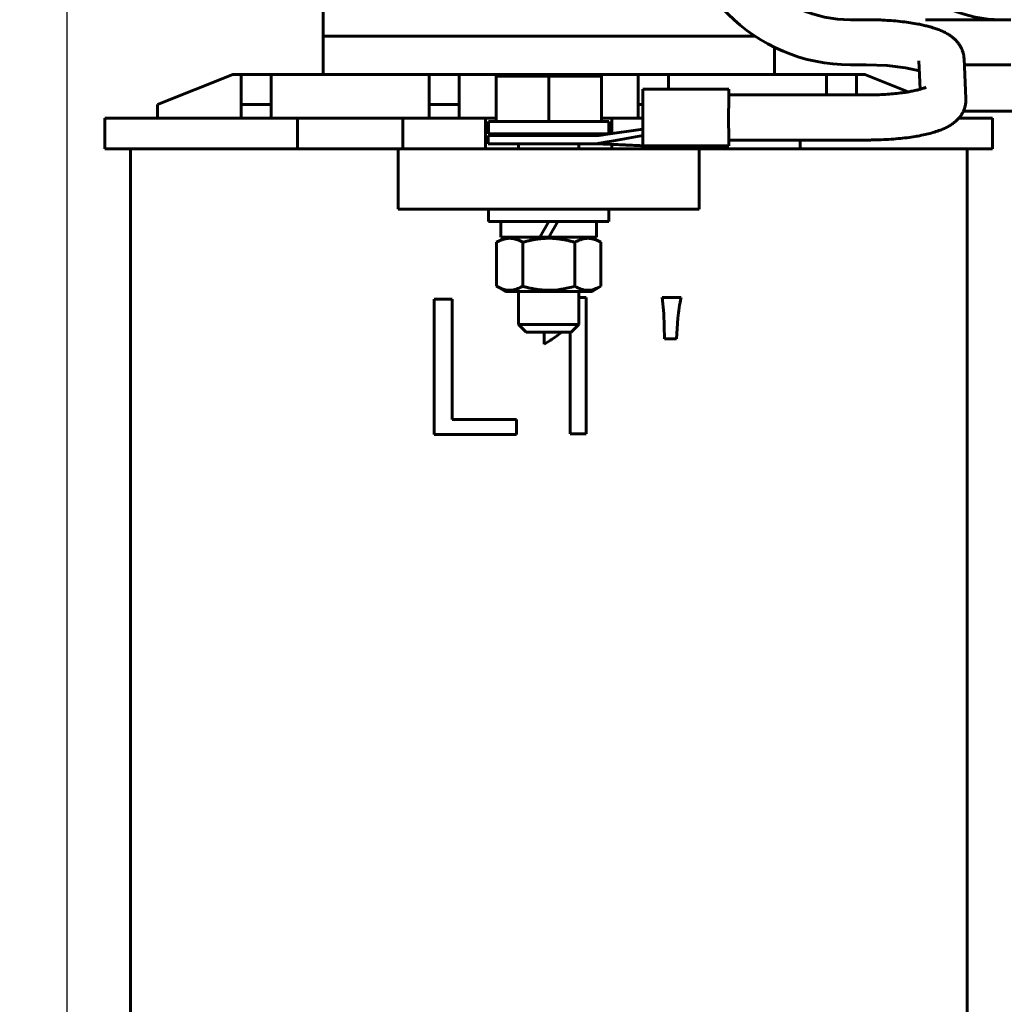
# Model space of a CAD drawing. Header units: millimetres. Extents: x 0 to 297, y 0 to 420.
# Tile 4 of 10: x 64 to 97, y 149 to 182. Entities that reach past the tile are written whole.
import ezdxf

# ---------------------------------------------------------------- set-up
doc = ezdxf.new("R2010")
doc.units = ezdxf.units.MM
doc.linetypes.add('K5LT_BASIC', pattern=[0])
doc.linetypes.add('K5LT_THIN', pattern=[0])
doc.layers.add('Системный слой', color=7, linetype='Continuous')
doc.styles.add('KDIMTEXTSTYLE', font='GOST_AU.SHX', dxfattribs={"width": 0.96, "oblique": 15, "height": 5})
doc.dimstyles.new('KDIMSTYLE (0.50)', dxfattribs={"dimtxt": 5, "dimasz": 1, "dimexe": 2, "dimexo": 0, "dimgap": 1, "dimtad": 1, "dimlfac": 2, "dimtxsty": 'KDIMTEXTSTYLE', "dimsah": 1, "dimcen": 0, "dimdle": 1, "dimadec": 0, "dimazin": 0, "dimtfac": 0.667, "dimtmove": 0, "dimatfit": 3, "dimfxl": 1, "dimtvp": 1, "dimtolj": 1, "dimtzin": 0, "dimarcsym": 0})

# ---------------------------------------------------------------- blocks, each defined once
blk = doc.blocks.new('U16')
at = {"layer": 'Системный слой', "color": 150, "linetype": 'K5LT_BASIC', "lineweight": 60, "true_color": 0x0080ff}
for p, q in [((80.25, 174.951), (81.543, 174.951)), ((81.842, 174.951), (83.433, 174.951))]:
    blk.add_line(p, q, dxfattribs=at)
blk = doc.blocks.new('U17')
at = {"layer": 'Системный слой', "color": 150, "linetype": 'K5LT_BASIC', "lineweight": 60, "true_color": 0x0080ff}
for p, q in [((80.404, 173.151), (81.842, 173.151)), ((81.842, 173.151), (83.279, 173.151))]:
    blk.add_line(p, q, dxfattribs=at)
blk = doc.blocks.new('U18')
at = {"layer": 'Системный слой', "color": 150, "linetype": 'K5LT_BASIC', "lineweight": 60, "true_color": 0x0080ff}
for p, q in [((80.842, 178.326), (80.842, 178.382)), ((80.842, 177.884), (80.842, 178.057)), ((80.842, 172.049), (80.842, 173.151))]:
    blk.add_line(p, q, dxfattribs=at)
blk = doc.blocks.new('U19')
at = {"layer": 'Системный слой', "color": 150, "linetype": 'K5LT_BASIC', "lineweight": 60, "true_color": 0x0080ff}
for p, q in [((82.842, 178.326), (82.842, 178.382)), ((82.842, 177.884), (82.842, 178.057)), ((82.842, 172.049), (82.842, 173.151))]:
    blk.add_line(p, q, dxfattribs=at)
blk = doc.blocks.new('U20')
at = {"layer": 'Системный слой', "color": 150, "linetype": 'K5LT_BASIC', "lineweight": 60, "true_color": 0x0080ff}
for p, q in [((81.842, 178.799), (81.878, 178.799)), ((83.555, 178.799), (83.592, 178.799))]:
    blk.add_line(p, q, dxfattribs=at)
blk = doc.blocks.new('U21')
at = {"layer": 'Системный слой', "color": 150, "linetype": 'K5LT_BASIC', "lineweight": 60, "true_color": 0x0080ff}
for p, q in [((80.092, 178.799), (80.128, 178.799)), ((81.805, 178.799), (81.842, 178.799))]:
    blk.add_line(p, q, dxfattribs=at)
blk = doc.blocks.new('U22')
at = {"layer": 'Системный слой', "color": 150, "linetype": 'K5LT_BASIC', "lineweight": 60, "true_color": 0x0080ff}
for p, q in [((80.092, 178.799), (79.842, 178.799)), ((81.805, 178.799), (80.128, 178.799)), ((83.555, 178.799), (81.878, 178.799)), ((83.842, 178.799), (83.592, 178.799))]:
    blk.add_line(p, q, dxfattribs=at)
blk = doc.blocks.new('U23')
at = {"layer": 'Системный слой', "color": 150, "linetype": 'K5LT_BASIC', "lineweight": 60, "true_color": 0x0080ff}
for p, q in [((87.823, 179.871), (87.82, 179.572)), ((87.826, 179.681), (87.824, 179.871)), ((87.82, 179.572), (87.819, 178.897)), ((87.819, 178.897), (87.821, 178.242)), ((87.821, 178.242), (87.824, 177.99)), ((87.824, 177.99), (87.826, 178.181))]:
    blk.add_line(p, q, dxfattribs=at)
blk = doc.blocks.new('U24')
at = {"layer": 'Системный слой', "color": 150, "linetype": 'K5LT_BASIC', "lineweight": 60, "true_color": 0x0080ff}
for p, q in [((93.083, 180.655), (92.392, 180.679)), ((93.699, 180.584), (93.083, 180.655)), ((94.158, 180.482), (93.699, 180.584))]:
    blk.add_line(p, q, dxfattribs=at)
blk = doc.blocks.new('U33')
at = {"layer": 'Системный слой', "color": 150, "linetype": 'K5LT_BASIC', "lineweight": 60, "true_color": 0x0080ff}
blk.add_line((88.691, 181.635), (74.342, 181.635), dxfattribs=at)
blk = doc.blocks.new('U37')
at = {"layer": 'Системный слой', "color": 150, "linetype": 'K5LT_BASIC', "lineweight": 60, "true_color": 0x0080ff}
for p, q in [((83.942, 178.909), (83.942, 178.396)), ((83.942, 178.035), (83.942, 177.884))]:
    blk.add_line(p, q, dxfattribs=at)
blk = doc.blocks.new('U45')
at = {"layer": 'Системный слой', "color": 150, "linetype": 'K5LT_BASIC', "lineweight": 60, "true_color": 0x0080ff}
blk.add_line((89.342, 181.263), (89.342, 180.359), dxfattribs=at)
blk = doc.blocks.new('U46')
at = {"layer": 'Системный слой', "color": 150, "linetype": 'K5LT_BASIC', "lineweight": 60, "true_color": 0x0080ff}
blk.add_line((74.342, 180.359), (74.342, 181.635), dxfattribs=at)
blk = doc.blocks.new('U57')
at = {"layer": 'Системный слой', "color": 150, "linetype": 'K5LT_BASIC', "lineweight": 60, "true_color": 0x0080ff}
for p, q in [((82.276, 171.799), (82.166, 171.714)), ((81.861, 171.501), (81.778, 171.449)), ((81.902, 171.528), (81.861, 171.501)), ((81.922, 171.541), (81.902, 171.528)), ((81.932, 171.548), (81.922, 171.541)), ((81.937, 171.551), (81.932, 171.548)), ((82.054, 171.632), (81.937, 171.551)), ((82.112, 171.674), (82.054, 171.632)), ((82.141, 171.695), (82.112, 171.674)), ((82.156, 171.706), (82.141, 171.695)), ((82.163, 171.711), (82.156, 171.706)), ((82.166, 171.714), (82.163, 171.711)), ((81.778, 171.449), (81.688, 171.393))]:
    blk.add_line(p, q, dxfattribs=at)
blk = doc.blocks.new('U59')
at = {"layer": 'Системный слой', "color": 150, "linetype": 'K5LT_BASIC', "lineweight": 60, "true_color": 0x0080ff}
for p, q in [((76.842, 177.884), (74.442, 177.884)), ((89.242, 177.884), (86.842, 177.884))]:
    blk.add_line(p, q, dxfattribs=at)
blk = doc.blocks.new('KDIMARROW_01')
at = {"layer": 'Системный слой'}
blk.add_hatch(color=0, dxfattribs=at).paths.add_polyline_path([(0, 0), (-5, 0.658), (-4.5, 0), (-5, -0.658)])
at = {"layer": 'Системный слой', "color": 0, "linetype": 'K5LT_THIN', "lineweight": 18}
for p, q in [((-4.5, 0), (-5, 0.658)), ((-5, 0.658), (0, 0)), ((0, 0), (-5, -0.658)), ((-5, -0.658), (-4.5, 0)), ((0, 0), (-1, 0))]:
    blk.add_line(p, q, dxfattribs=at)

msp = doc.modelspace()

# ---------------------------------------------------------------- linework, layer by layer
at = {"layer": 'Системный слой', "color": 150, "linetype": 'K5LT_BASIC', "lineweight": 60, "true_color": 0x0080ff}
for p, q in [((74.3417, 200.1345), (74.3417, 181.6345)), ((91.8651, 182.1793), (92.3921, 182.1793)), ((94.3651, 182.1793), (97.1916, 182.1793)), ((91.8651, 180.6793), (92.3921, 180.6793)), ((94.1427, 180.8145), (94.1864, 179.8682)), ((95.6411, 180.8836), (95.7023, 179.5582)), ((95.6506, 180.6793), (97.1916, 180.6793)), ((71.3417, 180.3588), (68.8417, 179.3588)), ((71.6167, 180.3588), (71.3417, 180.3588)), ((71.6167, 180.3588), (72.6167, 180.3588)), ((71.6167, 179.3588), (71.6167, 180.3588)), ((77.8667, 180.3588), (72.6167, 180.3588)), ((72.6167, 180.3588), (72.6167, 179.3588)), ((77.8667, 179.3588), (77.8667, 180.3588)), ((78.8667, 180.3588), (77.8667, 180.3588)), ((84.8167, 180.3588), (78.8667, 180.3588)), ((78.8667, 180.3588), (78.8667, 179.3588)), ((84.8167, 179.3588), (84.8167, 180.3588)), ((84.8167, 180.3588), (85.8167, 180.3588)), ((91.0667, 180.3588), (85.8167, 180.3588)), ((85.8167, 180.3588), (85.8167, 179.8711)), ((91.0667, 179.6807), (91.0667, 180.3588)), ((91.0667, 180.3588), (92.0667, 180.3588)), ((92.3417, 180.3588), (92.0667, 180.3588)), ((92.0667, 180.3588), (92.0667, 179.6807)), ((93.7873, 179.7805), (92.3417, 180.3588)), ((80.0917, 178.799), (80.0917, 180.299)), ((81.8417, 180.299), (80.0917, 180.299)), ((83.5917, 180.299), (81.8417, 180.299)), ((81.8417, 180.299), (81.8417, 178.799)), ((83.5917, 180.299), (83.5917, 178.799)), ((87.8235, 179.8711), (84.9669, 179.8711)), ((84.9672, 179.8711), (87.8238, 179.8711)), ((87.8235, 179.8711), (87.8235, 179.6807)), ((92.4533, 179.6807), (87.8235, 179.6807)), ((87.8238, 179.6807), (87.8238, 179.8711)), ((68.8417, 179.3588), (68.8417, 178.9088)), ((72.6167, 179.3588), (71.6167, 179.3588)), ((71.6167, 179.3588), (71.6167, 178.9088)), ((72.6167, 179.3588), (72.6167, 178.9088)), ((77.8667, 179.3588), (77.8667, 178.9088)), ((78.8667, 179.3588), (77.8667, 179.3588)), ((78.8667, 179.3588), (78.8667, 178.9088)), ((84.8167, 179.3588), (84.8167, 178.9088)), ((84.9631, 179.3588), (84.8167, 179.3588)), ((98.8417, 179.1345), (95.6172, 179.1345)), ((72.0917, 178.9088), (67.0917, 178.9088)), ((67.0917, 177.8838), (67.0917, 178.9088)), ((73.4917, 178.9088), (72.0917, 178.9088)), ((73.4917, 177.8838), (73.4917, 178.9088)), ((76.9917, 178.9088), (73.4917, 178.9088)), ((76.9917, 178.9088), (76.9917, 177.8838)), ((79.7417, 178.9088), (76.9917, 178.9088)), ((80.0917, 178.9088), (79.7417, 178.9088)), ((79.7417, 177.8838), (79.7417, 178.9088)), ((79.8417, 178.799), (79.8417, 178.3824)), ((83.9417, 178.9088), (83.5917, 178.9088)), ((83.8417, 178.799), (83.8417, 178.3824)), ((84.9627, 178.9088), (83.9417, 178.9088)), ((96.5917, 178.9088), (95.4695, 178.9088)), ((96.5917, 177.8838), (96.5917, 178.9088)), ((79.8417, 178.3824), (83.8417, 178.3824)), ((83.7195, 178.3643), (83.7169, 178.364)), ((83.7195, 178.3643), (84.9631, 178.5416)), ((79.8252, 178.3258), (79.8252, 178.0569)), ((79.8252, 178.3258), (83.292, 178.3258)), ((83.2085, 178.0569), (79.8252, 178.0569)), ((83.4487, 178.0569), (83.2085, 178.0569)), ((83.4489, 178.3258), (83.292, 178.3258)), ((83.4487, 178.0569), (83.4491, 178.0569)), ((83.4491, 178.0569), (83.4524, 178.0569)), ((83.8748, 178.1325), (83.8622, 178.1303)), ((84.9637, 178.3258), (83.8748, 178.1325)), ((92.4533, 178.1807), (87.8263, 178.1807)), ((90.1917, 178.1807), (90.1917, 177.8838)), ((67.0917, 177.8838), (72.0917, 177.8838)), ((67.9417, 135.3838), (67.9417, 177.8838)), ((72.0917, 177.8838), (73.4917, 177.8838)), ((74.4417, 177.8838), (73.4917, 177.8838)), ((86.8417, 177.8838), (76.8417, 177.8838)), ((76.8417, 177.8838), (76.8417, 175.8838)), ((84.9671, 177.9897), (87.8236, 177.9897)), ((86.6917, 177.8838), (86.6917, 177.9897)), ((86.8417, 177.8838), (86.8417, 175.8838)), ((90.1917, 177.8838), (89.2417, 177.8838)), ((90.1917, 177.8838), (91.5917, 177.8838)), ((91.5917, 177.8838), (96.5917, 177.8838)), ((95.7417, 135.3838), (95.7417, 177.8838)), ((86.8417, 175.8838), (76.8417, 175.8838)), ((79.8417, 175.8838), (79.8417, 175.4674)), ((83.8417, 175.8838), (83.8417, 175.4674)), ((79.8417, 175.4674), (83.8417, 175.4674)), ((80.25, 175.4674), (80.25, 174.9507)), ((81.8417, 175.4674), (81.5434, 174.9507)), ((82.14, 175.4674), (81.8417, 174.9507)), ((83.4333, 175.4674), (83.4333, 174.9507)), ((80.4042, 174.9507), (80.1096, 174.7806)), ((80.1096, 174.7806), (80.1096, 173.3208)), ((80.9756, 173.3208), (80.9756, 174.7806)), ((81.8417, 174.9507), (81.5434, 174.9507)), ((82.7077, 173.3208), (82.7077, 174.7806)), ((83.2792, 174.9507), (83.5737, 174.7806)), ((83.5737, 173.3208), (83.5737, 174.7806)), ((80.4042, 173.1507), (80.1096, 173.3208)), ((83.2792, 173.1507), (83.5737, 173.3208)), ((78.0305, 168.3933), (78.0305, 172.8933)), ((78.0305, 172.8933), (78.6357, 172.8933)), ((78.6357, 172.8933), (78.6357, 168.8933)), ((82.8417, 172.9459), (83.0831, 172.9459)), ((83.0831, 172.9459), (83.0831, 168.4196)), ((85.662, 172.4196), (85.6094, 172.9459)), ((85.6094, 172.9459), (86.241, 172.9459)), ((85.6884, 171.5775), (85.662, 172.4196)), ((86.1357, 172.2617), (86.0831, 171.5775)), ((80.8417, 172.049), (82.8417, 172.049)), ((81.0917, 171.799), (80.8417, 172.049)), ((82.5917, 171.799), (81.0917, 171.799)), ((81.6884, 171.3933), (81.6884, 171.799)), ((82.5568, 168.4196), (82.5568, 171.799)), ((82.5917, 171.799), (82.8417, 172.049)), ((86.0831, 171.5775), (85.6884, 171.5775)), ((78.6357, 168.8933), (80.7673, 168.8933)), ((80.7673, 168.8933), (80.7673, 168.3933)), ((80.7673, 168.3933), (78.0305, 168.3933)), ((83.0831, 168.4196), (82.5568, 168.4196))]:
    msp.add_line(p, q, dxfattribs=at)
for centre, radius in [((91.8651, 186.4293), 5.75), ((91.8651, 186.4293), 4.25), ((96.8651, 186.4293), 4.25)]:
    msp.add_arc(centre, radius, 180, 270, dxfattribs=at)
msp.add_ellipse((84.9671, 178.9307), major_axis=(0, -0.941), ratio=0.004678, start_param=3.1773145, end_param=4.712389, dxfattribs=at)
for points, knots in [([(95.6411, 180.8836), (95.6395, 180.9179), (95.636, 180.9521), (95.6249, 181.0197), (95.6174, 181.0535), (95.5985, 181.12), (95.5873, 181.1523), (95.5626, 181.2124), (95.5494, 181.2403), (95.5186, 181.2984), (95.4995, 181.3299), (95.4587, 181.3895), (95.4362, 181.4186), (95.388, 181.475), (95.3624, 181.5017), (95.3065, 181.5548), (95.2772, 181.5798), (95.2127, 181.63), (95.1775, 181.6547), (95.1019, 181.7029), (95.0612, 181.7262), (94.9761, 181.7706), (94.9331, 181.7909), (94.8442, 181.8294), (94.7983, 181.8476), (94.7039, 181.882), (94.6557, 181.8982), (94.5903, 181.9184), (94.5744, 181.9232), (94.5193, 181.9394), (94.4791, 181.9505), (94.4252, 181.9646), (94.4124, 181.9678), (94.388, 181.9739), (94.3766, 181.9767), (94.3635, 181.9799), (94.3619, 181.9803), (94.334, 181.987), (94.3074, 181.9932), (94.2266, 182.0113), (94.1714, 182.0227), (94.0313, 182.0496), (93.945, 182.0642), (93.77, 182.0907), (93.6814, 182.1024), (93.4938, 182.1243), (93.3943, 182.1342), (93.2004, 182.1504), (93.1051, 182.1559), (93.0008, 182.1629), (92.9905, 182.1634), (92.9005, 182.1681), (92.82, 182.1715), (92.624, 182.1775), (92.508, 182.1793), (92.3921, 182.1793)], [0, 0, 0, 0, 0.5284171, 0.5284171, 1.0636949, 1.0636949, 1.6031985, 1.6031985, 2.0927612, 2.0927612, 2.6831049, 2.6831049, 3.3009503, 3.3009503, 3.9594316, 3.9594316, 4.67895, 4.67895, 5.4918496, 5.4918496, 6.4088222, 6.4088222, 7.3412013, 7.3412013, 8.2765007, 8.2765007, 9.2118002, 9.2118002, 9.5057375, 9.5057375, 10.2310471, 10.2310471, 10.4567996, 10.4567996, 10.6546372, 10.6546372, 10.6825521, 10.6825521, 11.1340571, 11.1340571, 12.0370671, 12.0370671, 13.3690119, 13.3690119, 14.6591136, 14.6591136, 16.0402542, 16.0402542, 17.304875, 17.304875, 17.4403521, 17.4403521, 18.4966811, 18.4966811, 20, 20, 20, 20]), ([(94.3815, 179.9391), (94.3691, 179.9329), (94.3549, 179.9265), (94.327, 179.9152), (94.3166, 179.9111), (94.2806, 179.8977), (94.2493, 179.8871), (94.205, 179.8737), (94.1964, 179.8709), (94.1532, 179.8592), (94.1209, 179.85), (94.0343, 179.8287), (93.9795, 179.8165), (93.8785, 179.7965), (93.8327, 179.7885), (93.768, 179.7771), (93.7474, 179.7739), (93.6645, 179.7609), (93.5994, 179.7517), (93.4536, 179.7336), (93.3724, 179.7249), (93.2035, 179.7095), (93.1158, 179.7029), (92.9355, 179.6921), (92.8428, 179.688), (92.6511, 179.6822), (92.5522, 179.6807), (92.4533, 179.6807)], [0, 0, 0, 0, 0.5967935, 0.5967935, 0.8628133, 0.8628133, 1.5176853, 1.5176853, 1.6842516, 1.6842516, 2.2369112, 2.2369112, 2.9962294, 2.9962294, 3.5510186, 3.5510186, 3.7878351, 3.7878351, 4.5115654, 4.5115654, 5.3514913, 5.3514913, 6.2087892, 6.2087892, 7.0830167, 7.0830167, 8, 8, 8, 8]), ([(92.4533, 178.1807), (92.5043, 178.1807), (92.5555, 178.181), (92.6746, 178.1826), (92.7426, 178.1842), (92.9199, 178.1898), (93.0286, 178.1948), (93.2419, 178.208), (93.3463, 178.2161), (93.5497, 178.2351), (93.6486, 178.246), (93.8399, 178.2705), (93.9324, 178.284), (94.0489, 178.3034), (94.0757, 178.308), (94.1879, 178.3281), (94.2707, 178.3447), (94.3821, 178.3698), (94.4133, 178.3772), (94.5186, 178.4032), (94.5902, 178.4228), (94.7255, 178.4643), (94.7896, 178.4861), (94.8985, 178.5278), (94.9449, 178.547), (95.0351, 178.5883), (95.0787, 178.6102), (95.1638, 178.6575), (95.2051, 178.6829), (95.2829, 178.7365), (95.3199, 178.7646), (95.3877, 178.8232), (95.4181, 178.8524), (95.4549, 178.8922), (95.4624, 178.9002), (95.4877, 178.9309), (95.5063, 178.953), (95.5454, 179.0066), (95.5663, 179.0388), (95.5967, 179.0928), (95.607, 179.1136), (95.623, 179.1463), (95.6281, 179.1585), (95.6468, 179.2032), (95.6587, 179.2368), (95.6782, 179.3047), (95.6859, 179.3389), (95.6971, 179.4075), (95.7007, 179.442), (95.7036, 179.5038), (95.7036, 179.5311), (95.7023, 179.5582)], [0, 0, 0, 0, 0.5837154, 0.5837154, 1.3620026, 1.3620026, 2.6226433, 2.6226433, 3.8676863, 3.8676863, 5.0966678, 5.0966678, 6.3068127, 6.3068127, 6.6728616, 6.6728616, 7.853748, 7.853748, 8.323955, 8.323955, 9.4603392, 9.4603392, 10.5576287, 10.5576287, 11.4015805, 11.4015805, 12.2455323, 12.2455323, 13.0658597, 13.0658597, 13.8397076, 13.8397076, 14.5095609, 14.5095609, 14.6783704, 14.6783704, 15.1135817, 15.1135817, 15.6714787, 15.6714787, 16.0015752, 16.0015752, 16.1866416, 16.1866416, 16.6813515, 16.6813515, 17.1597007, 17.1597007, 17.6308398, 17.6308398, 18, 18, 18, 18]), ([(83.7169, 178.364), (83.693, 178.3605), (83.6693, 178.3573), (83.6346, 178.3524), (83.6232, 178.3508), (83.6005, 178.3476), (83.59, 178.3461), (83.5309, 178.3378), (83.4876, 178.3316), (83.4489, 178.3258)], [0, 0, 0, 0, 0.25, 0.25, 0.375, 0.375, 0.5, 0.5, 1, 1, 1, 1]), ([(83.4487, 178.0569), (83.4595, 178.0591), (83.4799, 178.0631), (83.5091, 178.0687), (83.5354, 178.0737), (83.5589, 178.078), (83.5797, 178.0818), (83.5983, 178.0851), (83.6152, 178.0881), (83.6311, 178.0908), (83.6465, 178.0935), (83.6618, 178.0961), (83.6773, 178.0988), (83.6932, 178.1015), (83.7101, 178.1043), (83.7285, 178.1074), (83.749, 178.1109), (83.7723, 178.1148), (83.7989, 178.1193), (83.8292, 178.1245), (83.8508, 178.1283), (83.8622, 178.1303)], [0, 0, 0, 0, 0.1172295, 0.221599, 0.3143405, 0.3966499, 0.4692168, 0.5327714, 0.5899631, 0.643774, 0.6958547, 0.7473595, 0.7991952, 0.8520558, 0.9074238, 0.9675843, 1.0346529, 1.1103839, 1.1960727, 1.2929886, 1.4023958, 1.4023958, 1.4023958, 1.4023958]), ([(83.4524, 178.0569), (83.4526, 178.0569), (83.4527, 178.0569), (83.453, 178.0569), (83.4532, 178.0569), (83.4537, 178.0569), (83.4541, 178.0569), (83.4554, 178.0569), (83.4554, 178.0569), (83.4587, 178.0567), (83.4589, 178.0567), (83.4617, 178.0566), (83.4624, 178.0566), (83.4642, 178.0565), (83.4655, 178.0564), (83.468, 178.0563), (83.4689, 178.0563), (83.4707, 178.0562), (83.4715, 178.0562), (83.4732, 178.0561), (83.4741, 178.0561), (83.4762, 178.056), (83.4773, 178.0559), (83.4796, 178.0558), (83.4808, 178.0558), (83.4844, 178.0556), (83.4868, 178.0555), (83.4918, 178.0553), (83.4943, 178.0552), (83.5031, 178.0548), (83.5098, 178.0545), (83.5248, 178.0538), (83.5328, 178.0535), (83.5444, 178.0529), (83.5479, 178.0528), (83.5585, 178.0523), (83.5656, 178.052), (83.5868, 178.0511), (83.601, 178.0504), (83.6435, 178.0485), (83.6718, 178.0473), (83.7569, 178.0435), (83.8135, 178.041), (83.894, 178.0374), (83.9178, 178.0363), (84.0272, 178.0315), (84.1128, 178.0277), (84.2466, 178.0217), (84.295, 178.0196), (84.3889, 178.0154), (84.4344, 178.0134), (84.5696, 178.0074), (84.6593, 178.0034), (84.8217, 177.9962), (84.8944, 177.9929), (84.9671, 177.9897)], [0, 0, 0, 0, 0.6332454, 0.6332454, 1.4775726, 1.4775726, 3.166227, 3.166227, 5.6758253, 5.6758253, 6.5876836, 6.5876836, 6.8860946, 6.8860946, 7.1845056, 7.1845056, 7.308326, 7.308326, 7.3871186, 7.3871186, 7.4659113, 7.4659113, 7.5418033, 7.5418033, 7.6176952, 7.6176952, 7.7442042, 7.7442042, 7.8707133, 7.8707133, 8.1888244, 8.1888244, 8.5689288, 8.5689288, 8.7360444, 8.7360444, 9.0702755, 9.0702755, 9.7387378, 9.7387378, 11.0756623, 11.0756623, 13.7495113, 13.7495113, 14.8733546, 14.8733546, 18.9096327, 18.9096327, 21.1904959, 21.1904959, 23.3391351, 23.3391351, 27.5703016, 27.5703016, 31, 31, 31, 31]), ([(84.9637, 178.3258), (84.9641, 178.221), (84.9646, 178.1357), (84.9658, 178.0201), (84.9664, 177.9897), (84.9671, 177.9897)], [0, 0, 0, 0, 0.25, 0.25, 0.49988985, 0.49988985, 0.49988985, 0.49988985]), ([(80.9756, 174.7806), (80.9183, 174.8137), (80.8337, 174.8554), (80.7198, 174.8924), (80.6333, 174.9103), (80.5433, 174.9168), (80.4545, 174.9105), (80.3632, 174.8922), (80.2487, 174.8542), (80.1623, 174.8111), (80.1096, 174.7806)], [0, 0, 0, 0, 2.2324514, 3.2589005, 4.3291055, 5.5025569, 6.6511376, 7.6741534, 8.9490279, 11, 11, 11, 11]), ([(82.7077, 174.7806), (82.6725, 174.7908), (82.6189, 174.8056), (82.5469, 174.8238), (82.4747, 174.841), (82.3843, 174.8603), (82.2895, 174.8773), (82.2087, 174.8893), (82.1437, 174.8975), (82.08, 174.904), (82.0094, 174.9096), (81.9298, 174.9136), (81.8526, 174.9149), (81.7863, 174.9142), (81.731, 174.9125), (81.6757, 174.9095), (81.6225, 174.9056), (81.5709, 174.9008), (81.5048, 174.8934), (81.4155, 174.881), (81.3217, 174.8645), (81.2398, 174.8477), (81.1638, 174.8306), (81.0756, 174.8087), (81.0089, 174.7902), (80.9756, 174.7806)], [0, 0, 0, 0, 1.7680405, 2.6520608, 3.5360811, 5.3041216, 7.0721622, 8.1384737, 9.2047852, 10.1990141, 11.1932429, 12.5966117, 13.9999806, 14.8808129, 15.7616452, 16.6424776, 17.5233099, 18.317824, 19.1123381, 20.7013662, 22.6247095, 23.659849, 24.6949884, 26.3474942, 28, 28, 28, 28]), ([(83.5737, 174.7806), (83.5164, 174.8137), (83.4317, 174.8554), (83.3179, 174.8924), (83.2314, 174.9103), (83.1414, 174.9168), (83.0526, 174.9105), (82.9613, 174.8922), (82.8468, 174.8542), (82.7604, 174.8111), (82.7077, 174.7806)], [0, 0, 0, 0, 2.2324516, 3.2589005, 4.3291055, 5.5025569, 6.6511376, 7.6741534, 8.949028, 11, 11, 11, 11]), ([(80.1096, 173.3208), (80.1669, 173.2877), (80.2516, 173.246), (80.3654, 173.209), (80.4519, 173.1911), (80.542, 173.1846), (80.6308, 173.1909), (80.722, 173.2092), (80.8365, 173.2472), (80.9229, 173.2903), (80.9756, 173.3208)], [0, 0, 0, 0, 2.2324516, 3.2589005, 4.3291055, 5.5025569, 6.6511376, 7.6741534, 8.949028, 11, 11, 11, 11]), ([(80.9756, 173.3208), (80.9927, 173.3158), (81.0273, 173.3061), (81.0794, 173.2921), (81.1312, 173.2789), (81.182, 173.2667), (81.232, 173.2555), (81.2816, 173.2451), (81.3303, 173.2356), (81.3661, 173.2292), (81.3864, 173.2258), (81.3924, 173.2248), (81.3971, 173.224), (81.4021, 173.2232), (81.4071, 173.2224), (81.4122, 173.2216), (81.421, 173.2202), (81.4334, 173.2183), (81.4532, 173.2153), (81.4767, 173.212), (81.5107, 173.2075), (81.5513, 173.2027), (81.5978, 173.198), (81.6432, 173.1942), (81.7025, 173.1902), (81.7688, 173.1874), (81.8199, 173.1868), (81.8417, 173.1868)], [0, 0, 0, 0, 0.0586328, 0.1172656, 0.1758984, 0.2345313, 0.2931641, 0.3517969, 0.4104297, 0.4690625, 0.4805469, 0.4862891, 0.4920313, 0.4977734, 0.5035156, 0.5092578, 0.515, 0.5329688, 0.5509375, 0.5815625, 0.6121875, 0.6657813, 0.719375, 0.7704688, 0.8215625, 0.92375, 1, 1, 1, 1]), ([(81.8417, 173.1868), (81.9754, 173.1868), (82.112, 173.1974), (82.2607, 173.2199), (82.2709, 173.2215), (82.4145, 173.2447), (82.5573, 173.2773), (82.7077, 173.3208)], [0, 0, 0, 0, 0.46875, 0.46875, 0.5, 0.5, 1, 1, 1, 1]), ([(82.7077, 173.3208), (82.7779, 173.2802), (82.8451, 173.249), (82.9134, 173.2257), (82.9172, 173.2245), (82.9964, 173.1989), (83.0694, 173.1868), (83.2075, 173.1868), (83.2758, 173.1974), (83.3502, 173.2199), (83.3553, 173.2215), (83.4271, 173.2447), (83.4985, 173.2773), (83.5737, 173.3208)], [0, 0, 0, 0, 0.234375, 0.234375, 0.25, 0.25, 0.5, 0.5, 0.734375, 0.734375, 0.75, 0.75, 1, 1, 1, 1]), ([(86.241, 172.9459), (86.2171, 172.8322), (86.1697, 172.6061), (86.147, 172.3761), (86.1357, 172.2617)], [0, 0, 0, 0, 0.5027795, 1, 1, 1, 1])]:
    msp.add_open_spline(points, degree=3, knots=knots, dxfattribs=at)
msp.add_rational_spline([(84.9637, 178.3258), (84.963, 178.4971), (84.9627, 178.7072), (84.9627, 178.9307)], [1, 0.959795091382, 0.959795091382, 1], degree=3, dxfattribs=at)

# ---------------------------------------------------------------- block references
at = {"layer": 'Системный слой'}
for name in ['U33', 'U46', 'U45', 'U24', 'U23', 'U22', 'U21', 'U20', 'U37', 'U18', 'U19', 'U59', 'U16', 'U17', 'U57']:
    msp.add_blockref(name, (0, 0), dxfattribs=at)

# ---------------------------------------------------------------- dimensions: what is measured, and where the dimension line sits
at = {"layer": 'Системный слой', "color": 7}
msp.add_linear_dim(base=(65.8417, 230.6343), p1=(157.8417, 129.2345), p2=(65.8417, 129.2345), location=(111.8417, 230.6343), text='\\H5.0;\\W0.965;\\Q15;\\H5.0;\\W0.965;\\Q15;\\Q15;Ш', dimstyle='KDIMSTYLE (0.50)', override={"dimexo": 0, "dimblk1": 'KDIMARROW_01', "dimblk2": 'KDIMARROW_01', "dimse1": 0, "dimse2": 0, "dimclrt": 7, "dimtolj": 1}, dxfattribs=at).render()
msp.add_linear_dim(base=(55.8417, 220.6343), p1=(75.3417, 116.7345), p2=(98.8417, 220.6343), angle=90, location=(55.8417, 168.6844), text='\\H5.0;\\W0.965;\\Q15;\\H5.0;\\W0.965;\\Q15;\\Q15;В', dimstyle='KDIMSTYLE (0.50)', override={"dimexo": 0, "dimblk1": 'KDIMARROW_01', "dimblk2": 'KDIMARROW_01', "dimse1": 0, "dimse2": 0, "dimclrt": 7, "dimtolj": 1}, dxfattribs=at).render()

doc.saveas('drawing.dxf')
